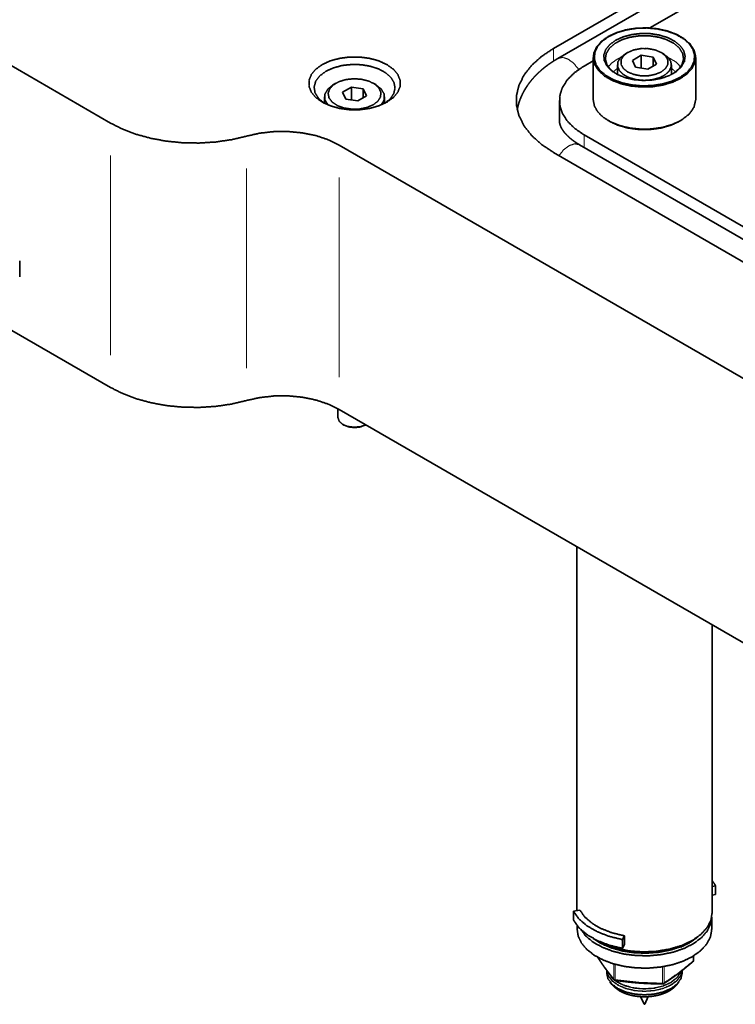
# Model space of a CAD drawing. Header units: millimetres. Extents: x 0 to 1189, y 0 to 841.
# Tile 40 of 84: x 500 to 567, y 309 to 400. Entities that reach past the tile are written whole.
import ezdxf

# ---------------------------------------------------------------- set-up
doc = ezdxf.new("R2010")
doc.units = ezdxf.units.MM
doc.layers.add('1', color=7, linetype='Continuous')

msp = doc.modelspace()

# ---------------------------------------------------------------- linework, layer by layer
at = {"layer": '1', "color": 95, "linetype": 'Continuous', "lineweight": 35}
for p, q in [((508.855, 390.656), (484.106, 404.944)), ((561.412, 404.198), (549.921, 397.564)), ((564.24, 402.565), (558.859, 399.459)), ((553.602, 396.424), (552.75, 395.931)), ((550.465, 392.747), (550.465, 390.91)), ((552.75, 389.563), (623.286, 348.838)), ((614.659, 339.775), (530.068, 388.614)), ((549.921, 387.93), (620.458, 347.205)), ((508.855, 366.161), (484.106, 380.449)), ((500.44, 377.877), (500.44, 376.408)), ((614.659, 315.28), (530.068, 364.119))]:
    msp.add_line(p, q, dxfattribs=at)
at = {"layer": '1', "color": 3, "linetype": 'Continuous', "lineweight": 35}
for p, q in [((561.826, 403.277), (550.335, 396.643)), ((553.602, 396.732), (553.602, 392.819)), ((563.102, 392.819), (563.102, 396.732)), ((554.993, 390.88), (555.099, 390.819)), ((561.605, 390.819), (561.711, 390.88)), ((622.872, 347.917), (552.335, 388.641)), ((552.077, 351.412), (552.077, 317.687)), ((564.627, 317.485), (564.627, 344.166)), ((564.942, 319.993), (564.627, 319.937)), ((564.942, 319.993), (564.942, 319.177)), ((564.942, 319.177), (564.627, 319.12)), ((552.359, 317.738), (551.762, 317.631)), ((551.762, 317.631), (551.762, 316.814)), ((564.59, 315.954), (564.59, 317.09)), ((552.115, 316.292), (552.115, 315.954)), ((556.306, 315.007), (556.491, 315.352)), ((556.306, 315.007), (556.306, 314.191)), ((556.491, 315.352), (556.491, 314.536)), ((563.175, 315.165), (563.175, 315.148)), ((556.306, 314.191), (556.491, 314.536)), ((561.699, 314.337), (561.729, 314.313)), ((561.729, 314.349), (561.729, 314.313))]:
    msp.add_line(p, q, dxfattribs=at)
at = {"layer": '1', "color": 253, "linetype": 'Continuous', "lineweight": 13}
for p, q in [((549.921, 396.389), (549.921, 397.564)), ((552.75, 388.402), (552.75, 389.563)), ((508.855, 369.161), (508.855, 387.655)), ((521.468, 367.947), (521.468, 386.442)), ((530.068, 367.12), (530.068, 385.614)), ((562.878, 313.032), (562.878, 313.476)), ((555.506, 311.351), (555.506, 312.75)), ((555.625, 312.715), (555.625, 311.299)), ((560.033, 310.963), (560.033, 312.486)), ((560.171, 312.51), (560.171, 310.996))]:
    msp.add_line(p, q, dxfattribs=at)
at = {"layer": '1', "color": 214, "linetype": 'Continuous', "lineweight": 35}
for p, q in [((556.796, 397.188), (556.584, 397.065)), ((558.053, 396.933), (557.237, 396.462)), ((559.169, 396.761), (558.053, 396.933)), ((558.053, 395.738), (558.053, 396.933)), ((560.12, 397.065), (559.908, 397.188)), ((555.852, 396.044), (555.852, 395.146)), ((557.237, 396.462), (557.536, 395.818)), ((558.651, 395.645), (559.467, 396.117)), ((559.467, 396.117), (559.169, 396.761)), ((559.169, 395.944), (559.169, 396.761)), ((560.852, 395.146), (560.852, 396.044)), ((557.536, 395.818), (558.651, 395.645)), ((529.749, 394.345), (529.515, 394.21)), ((533.449, 394.21), (533.215, 394.345)), ((531.186, 393.982), (530.377, 393.515)), ((530.377, 393.515), (530.673, 392.877)), ((532.291, 393.811), (531.186, 393.982)), ((531.186, 392.798), (531.186, 393.982)), ((531.778, 392.706), (532.587, 393.173)), ((532.587, 393.173), (532.291, 393.811)), ((532.291, 393.002), (532.291, 393.811)), ((528.701, 393.074), (528.701, 392.474)), ((530.673, 392.877), (531.778, 392.706)), ((534.263, 392.474), (534.263, 393.074)), ((529.946, 364.188), (529.946, 363.354)), ((530.396, 362.727), (530.484, 362.676)), ((532.48, 362.676), (532.524, 362.701))]:
    msp.add_line(p, q, dxfattribs=at)
at = {"layer": '1', "color": 2, "linetype": 'Continuous', "lineweight": 35}
for p, q in [((562.909, 313.085), (562.909, 313.496)), ((554.852, 312.152), (554.852, 311.904)), ((561.852, 311.904), (561.852, 312.136)), ((555.157, 311.079), (555.341, 310.841)), ((561.363, 310.841), (561.547, 311.079)), ((557.999, 309.718), (558.321, 309.021)), ((558.383, 309.021), (558.705, 309.718))]:
    msp.add_line(p, q, dxfattribs=at)
for centre, start, end in [((562.759, 313.085), 311.03084, 0), ((555.645, 311.384), 219.65051, 261.53832), ((560.052, 311.049), 269.79662, 300), ((560.052, 311.049), 300, 302.36706)]:
    msp.add_arc(centre, 0.15, start, end, dxfattribs=at)
at = {"layer": '1', "color": 3, "linetype": 'Continuous', "lineweight": 35}
for points, knots in [([(554.993, 398.671), (555.765, 399.032), (556.65, 399.292), (557.609, 399.441), (558.601, 399.471), (559.581, 399.381), (560.508, 399.176), (561.341, 398.863), (562.043, 398.458), (562.584, 397.977), (562.94, 397.442), (563.096, 396.876), (563.044, 396.303), (562.787, 395.749), (562.336, 395.238), (561.711, 394.793), (560.939, 394.432), (560.054, 394.172), (559.095, 394.023), (558.103, 393.993), (557.123, 394.083), (556.196, 394.289), (555.363, 394.601), (554.661, 395.006), (554.12, 395.487), (553.764, 396.022), (553.609, 396.589), (553.661, 397.161), (553.918, 397.715), (554.368, 398.226), (554.993, 398.671)], [0, 0, 0.035616, 0.074174, 0.114754, 0.156232, 0.197407, 0.237107, 0.274293, 0.308191, 0.338446, 0.365318, 0.389867, 0.413902, 0.439427, 0.467911, 0.5, 0.535616, 0.574175, 0.614752, 0.656232, 0.697408, 0.737107, 0.774293, 0.808191, 0.838446, 0.865318, 0.889867, 0.913902, 0.939427, 0.967911, 1, 1]), ([(561.64, 394.881), (562.252, 395.317), (562.693, 395.817), (562.945, 396.359), (562.996, 396.92), (562.844, 397.474), (562.495, 397.998), (561.966, 398.469), (561.278, 398.866), (560.463, 399.171), (559.556, 399.372), (558.595, 399.46), (557.625, 399.431), (556.686, 399.286), (555.819, 399.031), (555.064, 398.678), (554.452, 398.241), (554.011, 397.741), (553.759, 397.199), (553.708, 396.639), (553.86, 396.084), (554.209, 395.56), (554.738, 395.09), (555.426, 394.693), (556.241, 394.387), (557.149, 394.186), (558.109, 394.098), (559.079, 394.128), (560.018, 394.273), (560.885, 394.528), (561.64, 394.881)], [0, 0, 0.032088, 0.060573, 0.086098, 0.110132, 0.134681, 0.161553, 0.191809, 0.225707, 0.262892, 0.302592, 0.343768, 0.385246, 0.425825, 0.464385, 0.5, 0.532088, 0.560572, 0.586097, 0.610132, 0.634681, 0.661554, 0.691808, 0.725706, 0.762892, 0.802592, 0.843768, 0.885246, 0.925824, 0.964384, 1, 1]), ([(555.683, 398.32), (556.37, 398.634), (557.165, 398.848), (558.023, 398.95), (558.899, 398.936), (559.746, 398.805), (560.517, 398.565), (561.172, 398.228), (561.675, 397.814), (561.998, 397.343), (562.125, 396.843), (562.049, 396.339), (561.773, 395.858), (561.313, 395.427), (560.693, 395.07), (559.947, 394.804), (559.115, 394.645), (558.242, 394.601), (557.375, 394.674), (556.56, 394.861), (555.842, 395.151), (555.26, 395.529), (554.844, 395.975), (554.617, 396.463), (554.591, 396.969), (554.769, 397.465), (555.139, 397.923), (555.683, 398.32)], [0, 0, 0.039777, 0.083072, 0.128569, 0.174686, 0.219774, 0.262299, 0.301041, 0.335334, 0.365379, 0.392564, 0.419398, 0.448547, 0.481718, 0.519383, 0.56106, 0.60564, 0.651653, 0.697459, 0.741442, 0.782199, 0.818756, 0.85083, 0.879192, 0.905846, 0.933547, 0.964573, 1, 1]), ([(560.967, 395.208), (561.5, 395.619), (561.843, 396.092), (561.976, 396.6), (561.891, 397.111), (561.593, 397.594), (561.1, 398.021), (560.442, 398.367), (559.659, 398.609), (558.797, 398.734), (557.908, 398.734), (557.045, 398.609), (556.262, 398.367), (555.604, 398.021), (555.111, 397.594), (554.813, 397.111), (554.728, 396.6), (554.861, 396.092), (555.204, 395.619), (555.737, 395.208)], [0, 0, 0.052552, 0.098242, 0.139234, 0.179705, 0.224081, 0.275037, 0.333093, 0.397188, 0.465267, 0.534732, 0.602814, 0.666909, 0.724965, 0.775921, 0.820295, 0.860767, 0.90176, 0.947448, 1, 1]), ([(550.335, 396.643), (550.24, 396.587), (550.147, 396.531), (549.975, 396.426), (549.807, 396.317), (549.641, 396.206), (549.479, 396.093), (549.321, 395.977), (549.166, 395.859), (549.014, 395.739), (548.867, 395.616), (548.723, 395.491), (548.583, 395.364), (548.447, 395.235), (548.315, 395.104), (548.187, 394.971), (548.064, 394.836), (547.945, 394.7), (547.83, 394.561), (547.72, 394.421), (547.614, 394.28), (547.513, 394.137), (547.416, 393.993), (547.324, 393.848), (547.237, 393.701), (547.154, 393.553), (547.076, 393.404), (547.003, 393.255), (546.934, 393.105), (546.871, 392.954), (546.811, 392.802), (546.757, 392.65), (546.707, 392.497), (546.662, 392.344), (546.622, 392.19), (546.558, 391.899)], [0, 0, 0.017553, 0.035044, 0.067257, 0.099257, 0.131071, 0.162678, 0.194038, 0.225206, 0.256105, 0.286819, 0.31724, 0.347494, 0.377418, 0.407189, 0.436619, 0.465904, 0.49482, 0.523612, 0.552028, 0.580322, 0.608232, 0.636052, 0.663477, 0.690823, 0.717789, 0.744685, 0.771212, 0.797694, 0.823828, 0.849921, 0.875698, 0.901443, 0.926915, 0.952353, 1, 1]), ([(553.602, 392.819), (553.711, 392.237), (554.031, 391.68), (554.549, 391.176), (555.241, 390.747), (556.075, 390.412), (557.014, 390.188), (558.013, 390.084), (559.028, 390.105), (560.012, 390.25), (560.92, 390.512), (561.711, 390.88)], [0, 0, 0.06263, 0.130449, 0.206816, 0.292819, 0.387744, 0.489634, 0.595767, 0.702984, 0.808039, 0.907884, 1, 1]), ([(561.711, 390.88), (562.466, 391.448), (562.94, 392.109), (563.102, 392.819)], [0, 0, 0.379898, 0.707244, 1, 1]), ([(552.335, 388.641), (552.274, 388.677), (552.215, 388.712), (552.103, 388.781), (551.995, 388.851), (551.891, 388.921), (551.791, 388.991), (551.695, 389.062), (551.602, 389.133), (551.514, 389.204), (551.429, 389.276), (551.348, 389.347), (551.271, 389.419), (551.197, 389.49), (551.128, 389.561), (551.062, 389.631), (551.001, 389.701), (550.942, 389.771), (550.888, 389.84), (550.837, 389.909), (550.79, 389.976), (550.747, 390.043), (550.706, 390.109), (550.669, 390.175), (550.636, 390.24), (550.605, 390.304), (550.578, 390.367), (550.554, 390.431), (550.532, 390.493), (550.514, 390.557), (550.498, 390.619), (550.485, 390.683), (550.475, 390.747), (550.469, 390.814), (550.465, 390.881), (550.465, 390.91)], [0, 0, 0.022998, 0.045751, 0.088494, 0.130395, 0.171315, 0.211336, 0.250399, 0.288535, 0.325716, 0.361945, 0.397212, 0.431509, 0.464887, 0.497251, 0.528756, 0.559222, 0.58889, 0.61752, 0.64541, 0.672266, 0.69849, 0.723691, 0.748403, 0.772085, 0.795456, 0.817857, 0.840176, 0.861587, 0.883237, 0.904082, 0.925621, 0.946531, 0.968773, 0.99067, 1, 1]), ([(561.605, 390.819), (560.799, 390.448), (559.871, 390.19), (558.867, 390.058), (557.837, 390.058), (556.833, 390.19), (555.905, 390.448), (555.099, 390.819)], [0, 0, 0.131241, 0.273828, 0.423761, 0.576239, 0.726172, 0.868759, 1, 1]), ([(564.627, 320.469), (564.798, 320.234), (564.942, 319.993)], [0, 0, 0.508481, 1, 1]), ([(551.762, 317.631), (552.28, 316.92), (553.024, 316.281), (553.968, 315.736), (555.076, 315.306), (556.306, 315.007)], [0, 0, 0.162598, 0.344199, 0.545846, 0.765717, 1, 1]), ([(556.491, 315.352), (555.372, 315.624), (554.365, 316.014), (553.507, 316.51), (552.83, 317.092), (552.359, 317.738)], [0, 0, 0.234282, 0.454155, 0.6558, 0.837409, 1, 1]), ([(562.789, 314.923), (563.57, 315.472), (564.149, 316.099), (564.507, 316.779), (564.627, 317.486)], [0, 0, 0.289808, 0.549051, 0.782231, 1, 1]), ([(551.762, 316.814), (552.28, 316.104), (553.024, 315.464), (553.968, 314.919), (555.076, 314.49), (556.306, 314.191)], [0, 0, 0.162595, 0.344199, 0.545846, 0.765716, 1, 1]), ([(564.59, 317.09), (564.478, 316.419), (564.152, 315.772), (563.623, 315.172), (562.91, 314.639), (562.037, 314.192), (561.036, 313.846), (559.94, 313.615), (558.789, 313.505), (557.623, 313.521), (556.482, 313.662), (555.407, 313.923), (554.434, 314.295), (553.599, 314.765), (552.93, 315.317), (552.451, 315.931)], [0, 0, 0.046944, 0.096963, 0.152222, 0.213718, 0.281436, 0.354611, 0.431944, 0.511802, 0.592362, 0.671753, 0.748186, 0.820096, 0.8863, 0.946196, 1, 1]), ([(552.115, 315.954), (552.217, 315.305), (552.52, 314.677), (553.014, 314.091), (553.683, 313.566), (554.505, 313.119), (555.453, 312.766), (556.496, 312.516), (557.6, 312.379), (558.729, 312.36), (559.845, 312.458), (560.912, 312.67), (561.895, 312.99), (562.763, 313.408)], [0, 0, 0.052834, 0.108891, 0.170529, 0.238909, 0.314135, 0.395499, 0.481724, 0.571151, 0.661893, 0.751977, 0.839469, 0.922617, 1, 1]), ([(562.763, 313.408), (563.538, 313.954), (564.115, 314.576), (564.47, 315.252), (564.59, 315.955)], [0, 0, 0.289805, 0.549052, 0.782227, 1, 1]), ([(553.61, 315.102), (554.374, 314.623), (555.28, 314.235), (556.296, 313.954), (557.386, 313.788), (558.511, 313.744), (559.63, 313.822), (560.703, 314.022), (561.692, 314.334), (562.561, 314.749)], [0, 0, 0.096051, 0.201075, 0.313475, 0.430993, 0.550957, 0.670516, 0.786849, 0.897381, 1, 1]), ([(553.704, 315.051), (554.647, 314.561), (555.741, 314.191), (556.941, 313.955), (558.199, 313.863), (559.464, 313.92), (560.683, 314.121), (561.806, 314.461), (562.789, 314.923)], [0, 0, 0.112245, 0.234281, 0.363565, 0.496867, 0.630608, 0.761174, 0.885221, 1, 1]), ([(561.729, 314.313), (562.515, 314.694), (563.175, 315.148)], [0, 0, 0.52174, 1, 1]), ([(562.561, 314.749), (562.897, 314.96), (563.201, 315.186)], [0, 0, 0.51119, 1, 1])]:
    msp.add_open_spline(points, degree=1, knots=knots, dxfattribs=at)
at = {"layer": '1', "color": 95, "linetype": 'Continuous', "lineweight": 35}
for points, knots in [([(549.921, 397.564), (548.819, 396.83), (547.908, 396.012), (547.209, 395.128), (546.735, 394.195), (546.495, 393.233), (546.495, 392.261), (546.735, 391.299), (547.209, 390.366), (547.908, 389.482), (548.819, 388.664), (549.921, 387.93)], [0, 0, 0.106849, 0.205532, 0.29645, 0.380838, 0.460802, 0.539198, 0.619162, 0.70355, 0.79447, 0.893151, 1, 1]), ([(528.477, 396.065), (529.221, 396.407), (530.078, 396.646), (531.006, 396.768), (531.958, 396.768), (532.886, 396.646), (533.743, 396.407), (534.487, 396.065), (535.081, 395.635), (535.493, 395.14), (535.705, 394.604), (535.705, 394.055), (535.493, 393.519), (535.081, 393.024), (534.487, 392.595), (533.743, 392.252), (532.886, 392.014), (531.958, 391.891), (531.006, 391.891), (530.078, 392.014), (529.221, 392.252), (528.477, 392.595), (527.883, 393.024), (527.47, 393.519), (527.259, 394.055), (527.259, 394.604), (527.47, 395.14), (527.883, 395.635), (528.477, 396.065)], [0, 0, 0.038286, 0.079883, 0.123624, 0.168107, 0.211848, 0.253444, 0.291731, 0.32597, 0.356102, 0.383025, 0.408707, 0.435628, 0.465761, 0.499999, 0.538286, 0.579883, 0.623624, 0.668106, 0.711847, 0.753444, 0.791731, 0.825971, 0.856102, 0.883024, 0.908705, 0.935629, 0.96576, 1, 1]), ([(528.83, 395.452), (529.526, 395.769), (530.331, 395.982), (531.2, 396.08), (532.085, 396.058), (532.936, 395.917), (533.706, 395.665), (534.352, 395.315), (534.838, 394.888), (535.137, 394.407), (535.232, 393.898), (535.118, 393.391), (534.801, 392.914), (534.299, 392.493)], [0, 0, 0.082684, 0.172765, 0.267381, 0.363135, 0.456476, 0.544155, 0.623632, 0.693659, 0.754953, 0.810902, 0.867126, 0.929116, 1, 1]), ([(552.75, 395.931), (551.876, 395.33), (551.196, 394.65), (550.731, 393.913), (550.495, 393.14), (550.495, 392.355), (550.731, 391.581), (551.196, 390.844), (551.876, 390.164), (552.75, 389.563)], [0, 0, 0.129526, 0.246912, 0.353383, 0.452079, 0.547925, 0.646617, 0.753088, 0.870474, 1, 1]), ([(528.665, 392.493), (528.138, 392.941), (527.821, 393.452), (527.734, 393.991), (527.881, 394.527), (528.255, 395.024), (528.83, 395.452)], [0, 0, 0.185288, 0.346157, 0.492584, 0.641302, 0.807857, 1, 1]), ([(521.468, 389.442), (520.064, 389.112), (518.596, 388.897), (517.09, 388.801), (515.576, 388.825), (514.081, 388.969), (512.635, 389.23), (511.265, 389.603), (509.997, 390.081), (508.855, 390.656)], [0, 0, 0.111111, 0.225504, 0.341799, 0.458536, 0.574249, 0.687503, 0.796956, 0.901438, 1, 1]), ([(530.068, 388.614), (529.05, 389.106), (527.898, 389.487), (526.647, 389.744), (525.338, 389.87), (524.011, 389.861), (522.707, 389.716), (521.468, 389.442)], [0, 0, 0.127834, 0.265032, 0.409369, 0.558098, 0.708175, 0.856483, 1, 1]), ([(521.468, 364.947), (520.064, 364.617), (518.596, 364.402), (517.09, 364.306), (515.576, 364.33), (514.081, 364.474), (512.635, 364.735), (511.265, 365.108), (509.997, 365.586), (508.855, 366.161)], [0, 0, 0.111111, 0.225504, 0.341799, 0.458537, 0.57425, 0.687503, 0.796957, 0.901439, 1, 1]), ([(530.068, 364.119), (529.05, 364.611), (527.898, 364.992), (526.647, 365.249), (525.338, 365.375), (524.011, 365.366), (522.707, 365.222), (521.468, 364.947)], [0, 0, 0.127833, 0.265031, 0.409368, 0.558097, 0.708175, 0.856483, 1, 1])]:
    msp.add_open_spline(points, degree=1, knots=knots, dxfattribs=at)
at = {"layer": '1', "color": 214, "linetype": 'Continuous', "lineweight": 35}
for points, knots in [([(560.12, 397.065), (560.557, 396.725), (560.804, 396.326), (560.84, 395.903), (560.662, 395.492), (560.285, 395.129), (559.741, 394.844), (559.078, 394.663), (558.352, 394.601), (557.626, 394.663), (556.963, 394.844), (556.42, 395.129), (556.042, 395.492), (555.864, 395.903), (555.9, 396.326), (556.147, 396.725), (556.584, 397.065)], [0, 0, 0.062249, 0.114982, 0.162706, 0.213047, 0.271909, 0.340866, 0.418134, 0.499998, 0.581866, 0.659134, 0.728091, 0.786953, 0.837294, 0.885018, 0.937751, 1, 1]), ([(559.908, 395.391), (560.312, 395.713), (560.525, 396.091), (560.525, 396.488), (560.312, 396.866), (559.908, 397.188), (559.351, 397.421), (558.696, 397.544), (558.008, 397.544), (557.353, 397.421), (556.796, 397.188), (556.392, 396.866), (556.179, 396.488), (556.179, 396.091), (556.392, 395.713), (556.796, 395.391), (557.353, 395.158), (558.008, 395.035), (558.696, 395.035), (559.351, 395.158), (559.908, 395.391)], [0, 0, 0.046753, 0.085991, 0.121946, 0.161183, 0.207937, 0.262571, 0.322832, 0.385104, 0.445365, 0.499999, 0.546753, 0.58599, 0.621945, 0.661183, 0.707936, 0.762571, 0.822832, 0.885104, 0.945365, 1, 1]), ([(529.017, 392.331), (528.738, 392.811), (528.733, 393.318), (529.001, 393.8), (529.515, 394.21)], [0, 0, 0.244424, 0.4674, 0.710275, 1, 1]), ([(533.215, 392.343), (533.649, 392.683), (533.89, 393.081), (533.918, 393.503), (533.729, 393.91), (533.34, 394.267), (532.786, 394.542), (532.116, 394.711), (531.39, 394.758), (530.672, 394.68), (530.026, 394.483), (529.51, 394.184), (529.168, 393.811), (529.033, 393.397), (529.114, 392.978), (529.407, 392.591), (529.883, 392.271), (530.502, 392.047), (531.208, 391.938), (531.938, 391.954), (532.627, 392.093), (533.215, 392.343)], [0, 0, 0.044716, 0.082509, 0.1168, 0.153264, 0.196117, 0.246314, 0.302371, 0.361435, 0.420056, 0.474878, 0.523304, 0.564346, 0.599753, 0.63442, 0.67376, 0.720348, 0.773767, 0.831737, 0.891018, 0.948131, 1, 1]), ([(533.449, 394.21), (533.963, 393.8), (534.231, 393.318), (534.226, 392.811), (533.947, 392.331)], [0, 0, 0.289735, 0.532606, 0.755579, 1, 1]), ([(529.946, 363.354), (530.059, 363.02), (530.381, 362.735), (530.865, 362.542), (531.44, 362.467), (532.021, 362.523), (532.523, 362.702)], [0, 0, 0.117476, 0.260838, 0.434691, 0.627931, 0.822522, 1, 1]), ([(532.48, 362.676), (532.022, 362.499), (531.482, 362.437), (530.942, 362.499), (530.484, 362.676)], [0, 0, 0.237215, 0.500001, 0.762766, 1, 1])]:
    msp.add_open_spline(points, degree=1, knots=knots, dxfattribs=at)
at = {"layer": '1', "color": 253, "linetype": 'Continuous', "lineweight": 13}
for points, knots in [([(550.335, 396.643), (550.769, 396.734), (551.281, 396.574), (551.801, 396.184), (552.256, 395.619)], [0, 0, 0.188259, 0.41608, 0.691802, 1, 1]), ([(555, 395.861), (555.335, 396.225), (555.789, 396.544)], [0, 0, 0.471994, 1, 1]), ([(555.789, 396.544), (555.964, 396.639), (556.149, 396.727)], [0, 0, 0.492283, 1, 1]), ([(560.555, 396.727), (561.229, 396.338), (561.704, 395.861)], [0, 0, 0.53616, 1, 1]), ([(555.852, 395.739), (555.65, 395.563), (555.486, 395.375)], [0, 0, 0.516816, 1, 1]), ([(561.218, 395.375), (561.054, 395.563), (560.852, 395.739)], [0, 0, 0.483184, 1, 1]), ([(551.335, 388.542), (551.876, 388.73), (552.335, 388.641)], [0, 0, 0.55075, 1, 1]), ([(550.428, 387.637), (550.852, 388.165), (551.335, 388.542)], [0, 0, 0.525209, 1, 1]), ([(554.043, 313.368), (554.653, 312.456), (555.506, 311.351)], [0, 0, 0.440004, 1, 1]), ([(560.171, 310.996), (561.519, 311.924), (562.878, 313.032)], [0, 0, 0.482736, 1, 1]), ([(562.857, 312.971), (562.874, 312.996), (562.878, 313.032)], [0, 0, 0.46192, 1, 1]), ([(562.878, 313.032), (562.901, 313.057), (562.909, 313.085)], [0, 0, 0.539511, 1, 1]), ([(561.849, 312.133), (561.7, 311.626), (561.334, 311.157), (560.775, 310.757), (560.058, 310.451), (559.232, 310.259), (558.348, 310.194), (557.465, 310.26), (556.639, 310.453), (555.924, 310.76), (555.366, 311.161), (555.002, 311.63), (554.855, 312.137)], [0, 0, 0.061133, 0.129937, 0.209483, 0.299558, 0.397709, 0.500196, 0.602664, 0.700759, 0.790749, 0.870198, 0.938913, 1, 1]), ([(554.863, 312.129), (555.028, 311.624), (555.408, 311.159), (555.979, 310.765), (556.704, 310.467), (557.535, 310.285), (558.42, 310.229), (559.3, 310.305), (560.119, 310.506), (560.823, 310.82)], [0, 0, 0.077591, 0.165289, 0.266651, 0.381154, 0.505572, 0.63508, 0.764157, 0.887342, 1, 1]), ([(560.783, 311.04), (561.371, 311.493), (561.712, 312.025)], [0, 0, 0.54038, 1, 1]), ([(560.788, 310.995), (561.403, 311.478), (561.741, 312.044)], [0, 0, 0.542359, 1, 1]), ([(560.823, 310.82), (561.342, 311.202), (561.688, 311.645), (561.84, 312.123)], [0, 0, 0.377446, 0.706399, 1, 1]), ([(554.999, 311.947), (555.323, 311.454), (555.86, 311.028), (556.571, 310.699), (557.408, 310.488), (558.311, 310.412), (559.217, 310.476), (560.062, 310.675), (560.788, 310.995)], [0, 0, 0.092165, 0.199296, 0.321912, 0.45678, 0.598441, 0.740397, 0.876115, 1, 1]), ([(555.506, 311.351), (555.513, 311.317), (555.53, 311.288)], [0, 0, 0.509344, 1, 1]), ([(555.506, 311.351), (555.553, 311.316), (555.625, 311.299)], [0, 0, 0.445058, 1, 1]), ([(555.623, 311.236), (555.621, 311.252), (555.625, 311.299)], [0, 0, 0.261047, 1, 1]), ([(555.625, 311.299), (557.82, 311.046), (560.033, 310.963)], [0, 0, 0.499387, 1, 1]), ([(555.628, 311.232), (556.323, 310.841), (557.18, 310.577), (558.13, 310.462), (559.098, 310.506), (560.006, 310.703), (560.783, 311.04)], [0, 0, 0.147806, 0.313926, 0.491311, 0.670872, 0.843169, 1, 1]), ([(555.938, 310.322), (556.618, 309.999), (557.422, 309.792), (558.293, 309.715), (559.167, 309.774), (559.984, 309.964), (560.684, 310.272)], [0, 0, 0.152533, 0.320715, 0.497695, 0.675242, 0.84505, 1, 1]), ([(560.033, 310.963), (560.11, 310.969), (560.171, 310.996)], [0, 0, 0.534022, 1, 1]), ([(560.052, 310.899), (560.041, 310.915), (560.033, 310.963)], [0, 0, 0.291849, 1, 1]), ([(560.131, 310.921), (560.159, 310.951), (560.171, 310.996)], [0, 0, 0.470461, 1, 1]), ([(560.684, 310.272), (560.785, 310.333), (560.88, 310.396)], [0, 0, 0.505764, 1, 1])]:
    msp.add_open_spline(points, degree=1, knots=knots, dxfattribs=at)
at = {"layer": '1', "color": 2, "linetype": 'Continuous', "lineweight": 35}
for points, knots in [([(554.008, 313.376), (554.155, 313.151), (554.279, 312.966), (554.402, 312.783), (554.52, 312.613), (554.638, 312.446), (554.763, 312.273), (554.887, 312.104), (555.01, 311.941), (555.132, 311.782), (555.26, 311.618), (555.388, 311.458), (555.459, 311.372), (555.529, 311.287)], [0, 0, 0.10396, 0.190052, 0.275258, 0.355274, 0.434288, 0.516852, 0.598233, 0.676917, 0.754579, 0.834935, 0.914106, 0.957244, 1, 1]), ([(560.133, 310.919), (560.17, 310.943), (560.208, 310.967), (560.415, 311.101), (560.623, 311.24), (560.819, 311.374), (561.014, 311.51), (561.201, 311.643), (561.387, 311.78), (561.585, 311.928), (561.782, 312.081), (561.977, 312.234), (562.171, 312.391), (562.375, 312.558), (562.579, 312.729), (562.719, 312.848), (562.858, 312.969)], [0, 0, 0.013007, 0.02604, 0.098415, 0.171586, 0.241033, 0.310992, 0.378116, 0.445835, 0.518221, 0.591253, 0.663809, 0.736914, 0.814262, 0.892198, 0.945955, 1, 1]), ([(554.852, 311.904), (554.971, 311.381), (555.321, 310.894), (555.877, 310.476), (556.602, 310.154), (557.446, 309.953), (558.352, 309.884), (559.258, 309.953), (560.102, 310.154), (560.827, 310.476)], [0, 0, 0.076955, 0.163003, 0.262857, 0.376593, 0.501105, 0.631432, 0.761758, 0.886264, 1, 1]), ([(555.622, 311.234), (555.703, 311.221), (555.785, 311.209), (556.122, 311.162), (556.46, 311.12), (556.778, 311.082), (557.097, 311.048), (557.4, 311.018), (557.703, 310.992), (558.024, 310.968), (558.345, 310.947), (558.66, 310.931), (558.976, 310.918), (559.306, 310.907), (559.636, 310.9), (559.844, 310.898), (560.052, 310.897)], [0, 0, 0.018435, 0.036869, 0.113486, 0.190069, 0.262165, 0.334213, 0.40267, 0.471078, 0.543506, 0.615877, 0.686943, 0.757938, 0.832294, 0.906563, 0.953297, 1, 1]), ([(560.827, 310.476), (561.383, 310.894), (561.733, 311.382), (561.852, 311.905)], [0, 0, 0.379895, 0.707247, 1, 1]), ([(555.341, 310.841), (555.602, 310.567), (555.938, 310.322)], [0, 0, 0.476597, 1, 1]), ([(555.949, 310.312), (556.031, 310.262), (556.117, 310.214), (556.209, 310.166), (556.304, 310.121), (556.402, 310.077), (556.502, 310.036), (556.605, 309.997), (556.71, 309.96), (556.818, 309.926), (556.927, 309.894), (557.039, 309.864), (557.152, 309.837), (557.267, 309.812), (557.383, 309.79), (557.501, 309.771), (557.619, 309.753), (557.739, 309.739), (557.86, 309.727), (557.981, 309.718), (558.102, 309.711), (558.224, 309.707), (558.347, 309.705), (558.469, 309.707), (558.591, 309.71), (558.712, 309.717), (558.834, 309.726), (558.954, 309.738), (559.074, 309.752), (559.193, 309.769), (559.31, 309.788), (559.427, 309.81), (559.542, 309.835), (559.573, 309.842), (559.603, 309.849)], [0, 0, 0.02556, 0.051535, 0.079015, 0.106964, 0.135333, 0.164109, 0.193289, 0.22285, 0.252766, 0.283031, 0.313601, 0.344479, 0.375617, 0.406998, 0.438607, 0.470415, 0.502382, 0.534492, 0.566716, 0.599025, 0.631392, 0.663786, 0.69619, 0.728555, 0.760872, 0.793102, 0.825227, 0.857198, 0.889019, 0.920638, 0.952041, 0.983198, 0.99161, 1, 1]), ([(559.603, 309.849), (559.663, 309.864), (559.722, 309.879), (559.832, 309.91), (559.941, 309.943), (560.047, 309.979), (560.151, 310.017), (560.253, 310.057), (560.352, 310.099), (560.448, 310.144), (560.542, 310.19), (560.633, 310.239), (560.72, 310.29), (560.796, 310.337), (560.869, 310.387)], [0, 0, 0.044292, 0.088358, 0.171282, 0.253287, 0.334389, 0.414463, 0.493522, 0.571447, 0.648241, 0.723856, 0.7983, 0.871422, 0.936255, 1, 1]), ([(560.88, 310.396), (561.148, 310.609), (561.363, 310.841)], [0, 0, 0.519832, 1, 1]), ([(558.383, 309.021), (558.352, 309.008), (558.321, 309.021)], [0, 0, 0.499725, 1, 1])]:
    msp.add_open_spline(points, degree=1, knots=knots, dxfattribs=at)

doc.saveas('drawing.dxf')
